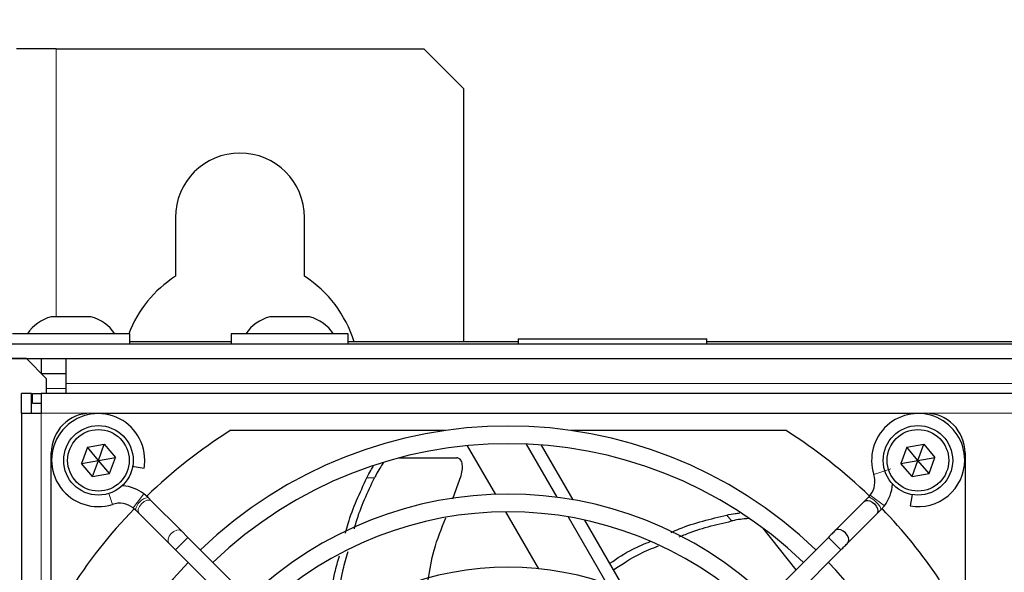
# Model space of a CAD drawing. Header units: millimetres. Extents: x 5 to 418, y 2 to 292.
# Tile 43 of 53: x 56 to 81, y 239 to 253. Entities that reach past the tile are written whole.
import ezdxf

# ---------------------------------------------------------------- set-up
doc = ezdxf.new("R2010")
doc.units = ezdxf.units.MM
doc.layers.add('SLD-0', color=7, linetype='Continuous')
doc.styles.add('SLDTEXTSTYLE1', font='TXT', dxfattribs={"width": 0.605})
doc.dimstyles.new('SLDDIMSTYLE0', dxfattribs={"dimtxt": 3.081982, "dimasz": 3.5, "dimexe": 0, "dimexo": 0.0625, "dimgap": 0.770496, "dimtad": 1, "dimdec": 1, "dimlfac": 4, "dimrnd": 1e-09, "dimzin": 12, "dimdsep": 46, "dimtxsty": 'SLDTEXTSTYLE1', "dimsah": 1, "dimcen": 0.09, "dimadec": 0, "dimazin": 3, "dimtfac": 1, "dimtofl": 0, "dimtmove": 0, "dimatfit": 3, "dimfxl": 1, "dimfrac": 2, "dimtolj": 1, "dimtzin": 12, "dimarcsym": 0})

# ---------------------------------------------------------------- blocks, each defined once
blk = doc.blocks.new('_D')
at = {"layer": 'SLD-0'}
for p, q in [((54.142, 241.215), (54.142, 270.265)), ((137.992, 241.215), (137.992, 270.265)), ((54.142, 269.265), (137.992, 269.265))]:
    blk.add_line(p, q, dxfattribs=at)
for points in [[(54.142, 269.265), (57.642, 268.805), (57.642, 269.725)], [(137.992, 269.265), (134.492, 269.725), (134.492, 268.805)]]:
    blk.add_solid(points, dxfattribs=at)
at = {"layer": 'SLD-0', "insert": (90.775, 273.358), "char_height": 3.175, "attachment_point": 1, "style": 'SLDTEXTSTYLE1'}
blk.add_mtext('335,4', dxfattribs=at)

msp = doc.modelspace()

# ---------------------------------------------------------------- linework, layer by layer
at = {"color": 7, "linetype": 'Continuous', "lineweight": 25}
for p, q in [((57.0668, 252.0151), (56.0668, 252.0151)), ((57.0668, 252.0151), (66.3168, 252.0151)), ((67.3168, 251.0151), (66.3168, 252.0151)), ((67.3168, 251.0151), (67.3168, 244.6401)), ((60.0668, 247.7651), (60.0668, 246.2868)), ((63.3168, 246.2868), (63.3168, 247.7651)), ((57.9418, 245.2651), (56.9418, 245.2651)), ((63.4418, 245.2651), (62.4418, 245.2651)), ((58.9168, 244.8401), (55.9668, 244.8401)), ((58.9168, 244.5901), (58.9168, 244.8401)), ((61.4668, 244.8401), (61.4668, 244.5901)), ((64.4168, 244.8401), (61.4668, 244.8401)), ((64.4168, 244.5901), (64.4168, 244.8401)), ((55.8168, 244.5901), (136.3168, 244.5901)), ((61.4668, 244.6401), (58.9168, 244.6401)), ((68.6918, 244.6401), (64.4168, 244.6401)), ((68.6918, 244.7151), (68.6918, 244.5901)), ((68.6918, 244.7151), (73.4418, 244.7151)), ((73.4418, 244.5901), (73.4418, 244.7151)), ((85.2168, 244.6401), (73.4418, 244.6401)), ((56.3168, 244.2151), (55.6918, 244.2151)), ((55.8168, 244.2151), (136.3168, 244.2151)), ((56.8168, 243.7151), (56.3168, 244.2151)), ((56.6918, 244.2151), (56.6918, 243.8401)), ((57.3168, 243.5901), (57.3168, 244.2151)), ((56.6918, 243.8401), (57.3168, 243.8401)), ((56.8168, 243.7151), (56.8168, 243.3401)), ((57.3168, 243.3401), (57.3168, 243.5901)), ((56.4418, 243.3401), (56.1918, 243.3401)), ((56.1918, 242.8401), (56.1918, 243.3401)), ((56.4418, 242.8401), (56.4418, 243.3401)), ((56.4668, 243.3401), (56.6918, 243.3401)), ((56.4668, 243.0901), (56.4668, 243.3401)), ((56.6918, 243.3401), (56.6918, 242.8401)), ((104.6918, 243.3401), (56.6918, 243.3401)), ((56.4668, 243.0901), (56.6918, 243.0901)), ((56.1918, 242.8401), (56.1918, 219.8401)), ((56.1918, 242.8401), (56.6918, 242.8401)), ((57.9418, 242.8401), (78.9418, 242.8401)), ((66.8531, 242.4026), (61.4487, 242.4026)), ((75.4349, 242.4026), (70.0305, 242.4026)), ((57.8506, 241.9839), (57.7029, 241.5769)), ((57.8506, 241.9839), (58.2769, 242.0596)), ((58.1293, 241.6526), (57.8506, 241.9839)), ((58.1293, 241.6526), (58.2769, 242.0596)), ((58.2769, 242.0596), (58.5556, 241.7282)), ((67.4128, 242.0221), (68.1207, 240.7961)), ((68.8934, 242.0621), (69.6671, 240.7219)), ((70.0788, 240.6589), (69.2822, 242.0386)), ((78.4756, 241.9839), (78.3279, 241.5769)), ((78.4756, 241.9839), (78.9019, 242.0596)), ((78.7543, 241.6526), (78.4756, 241.9839)), ((78.7543, 241.6526), (78.9019, 242.0596)), ((78.9019, 242.0596), (79.1806, 241.7282)), ((56.9418, 223.5401), (56.9418, 241.8401)), ((57.7029, 241.5769), (58.1293, 241.6526)), ((57.9817, 241.2455), (58.1293, 241.6526)), ((58.1293, 241.6526), (58.5556, 241.7282)), ((58.408, 241.3212), (58.1293, 241.6526)), ((58.408, 241.3212), (58.5556, 241.7282)), ((65.6968, 241.7146), (67.1462, 241.7146)), ((78.3279, 241.5769), (78.7543, 241.6526)), ((78.6067, 241.2455), (78.7543, 241.6526)), ((78.7543, 241.6526), (79.1806, 241.7282)), ((79.033, 241.3212), (78.7543, 241.6526)), ((79.033, 241.3212), (79.1806, 241.7282)), ((79.9418, 241.8401), (79.9418, 220.8401)), ((57.9817, 241.2455), (57.7029, 241.5769)), ((58.9788, 241.5079), (59.2768, 241.4554)), ((78.6067, 241.2455), (78.3279, 241.5769)), ((57.9817, 241.2455), (58.408, 241.3212)), ((78.6067, 241.2455), (79.033, 241.3212)), ((67.048, 240.6873), (67.1923, 241.0852)), ((59.276, 240.8075), (59.2757, 240.8071)), ((59.3774, 240.7188), (59.276, 240.8075)), ((59.3775, 240.7186), (59.376, 240.72)), ((59.4679, 240.6283), (59.3775, 240.7186)), ((60.2185, 239.8776), (59.4679, 240.6283)), ((77.556, 240.7757), (77.5061, 240.7186)), ((78.6073, 240.79), (78.5571, 240.505)), ((59.0061, 240.4543), (59.0634, 240.4042)), ((59.0632, 240.4043), (59.1536, 240.314)), ((77.4054, 240.6179), (76.6754, 239.888)), ((77.8204, 240.4043), (77.9092, 240.5059)), ((77.9092, 240.5059), (77.9091, 240.5059)), ((59.1536, 240.314), (59.9042, 239.5633)), ((68.3743, 240.3568), (69.2027, 238.922)), ((69.9512, 240.2298), (70.9243, 238.5443)), ((71.4061, 238.3598), (70.374, 240.1476)), ((76.9897, 239.5737), (77.7197, 240.3036)), ((74.8414, 239.9546), (75.6846, 238.8972)), ((60.3832, 239.7129), (60.2185, 239.8776)), ((67.4764, 232.6197), (60.3832, 239.7129)), ((76.5003, 239.7129), (69.4072, 232.6197)), ((59.9042, 239.5633), (60.0689, 239.3986)), ((60.0689, 239.3986), (67.1621, 232.3054)), ((69.7215, 232.3054), (76.8147, 239.3986))]:
    msp.add_line(p, q, dxfattribs=at)
at = {"color": 7, "linetype": 'Continuous', "lineweight": 18}
for p, q in [((57.0668, 245.2651), (57.0668, 252.0151)), ((57.3168, 243.4651), (56.8168, 243.4651)), ((134.8168, 243.5901), (57.3168, 243.5901)), ((56.6918, 242.8401), (56.6918, 219.8401)), ((57.9418, 242.8401), (56.6918, 242.8401)), ((82.4418, 242.8401), (78.9418, 242.8401)), ((78.0686, 241.4352), (77.6457, 241.2985)), ((65.0794, 241.2146), (64.8879, 241.2146)), ((58.3946, 240.8187), (58.4833, 240.544)), ((59.2757, 240.8071), (59.0061, 240.4543)), ((77.9091, 240.5059), (77.556, 240.7757)), ((74.0656, 240.1255), (73.9462, 240.2752)), ((60.3832, 239.7129), (60.0689, 239.3986)), ((76.5003, 239.7129), (76.8147, 239.3986))]:
    msp.add_line(p, q, dxfattribs=at)
at = {"color": 7, "linetype": 'Continuous', "lineweight": 18, "flags": 128}
for points in [[(59.4679, 240.6283), (59.4646, 240.6314), (59.4155, 240.6524), (59.3505, 240.6458), (59.2794, 240.6126), (59.2131, 240.5579), (59.1616, 240.4899), (59.1329, 240.4191), (59.1312, 240.3563), (59.1536, 240.314)], [(77.8204, 240.4043), (77.8243, 240.4322), (77.8038, 240.4798), (77.7618, 240.5398), (77.7049, 240.6031), (77.6415, 240.6601), (77.5815, 240.7021), (77.534, 240.7226), (77.5061, 240.7187)], [(60.2185, 239.8776), (60.2152, 239.8808), (60.1661, 239.9017), (60.1011, 239.8951), (60.03, 239.862), (59.9637, 239.8072), (59.9123, 239.7393), (59.8835, 239.6685), (59.8818, 239.6056), (59.9042, 239.5633)]]:
    msp.add_lwpolyline(points, dxfattribs=at)
at = {"color": 7, "linetype": 'Continuous', "lineweight": 25, "flags": 128}
for points in [[(77.4054, 240.6179), (77.4383, 240.6383), (77.4939, 240.6436), (77.5443, 240.6312), (77.6015, 240.6018), (77.6577, 240.5559), (77.7035, 240.4998), (77.7329, 240.4426), (77.7453, 240.3921), (77.74, 240.3366), (77.7197, 240.3036), (77.7197, 240.3036)], [(76.9897, 239.5737), (77.0101, 239.6066), (77.0154, 239.6622), (77.003, 239.7127), (76.9735, 239.7699), (76.9277, 239.826), (76.8716, 239.8718), (76.8144, 239.9013), (76.7639, 239.9137), (76.7083, 239.9083), (76.6754, 239.888), (76.6754, 239.888)]]:
    msp.add_lwpolyline(points, dxfattribs=at)
at = {"color": 7, "linetype": 'Continuous', "lineweight": 25}
for centre, radius in [((58.1293, 241.6526), 0.875), ((58.1293, 241.6526), 0.775), ((78.7543, 241.6526), 0.875), ((78.7543, 241.6526), 0.775)]:
    msp.add_circle(centre, radius, dxfattribs=at)
for centre, radius, start, end in [((61.6918, 247.7651), 1.625, 0, 180), ((61.6918, 243.7651), 3, 122.79717, 159.00212), ((61.6918, 243.7651), 3, 16.95776, 57.20283), ((57.1793, 244.2937), 1, 103.74131, 146.88111), ((57.7042, 244.2937), 1, 33.11889, 76.25869), ((62.6793, 244.2937), 1, 103.74131, 146.88111), ((63.2042, 244.2937), 1, 33.11889, 76.25869), ((57.9418, 241.8401), 1, 90, 180), ((58.123, 241.6588), 1.1716, 0, 287.91104), ((78.7605, 241.6588), 1.1716, 0, 197.91104), ((78.9418, 241.8401), 1, 0, 90), ((68.4418, 231.3401), 13.0875, 122.29889, 134.03176), ((68.4418, 231.3401), 11.176, 46.13948, 133.86052), ((68.4418, 231.3401), 13.0875, 45.98193, 57.70111), ((68.4418, 231.3401), 10.7315, 46.18668, 133.81332), ((58.123, 241.6588), 1.1716, 350, 0), ((78.7605, 241.6588), 1.1716, 260, 0), ((77.1019, 241.1227), 0.5715, 322.6142, 17.91104), ((58.6591, 240.0002), 1.016, 52.6142, 85.09978), ((77.1019, 241.1227), 1.016, 322.6142, 356.14475), ((68.4418, 231.3401), 9.4615, 46.346, 133.654), ((68.4418, 231.3401), 13.0875, 135.97749, 147.70111), ((58.6591, 240.0002), 0.5715, 52.6142, 107.91104), ((68.4418, 231.3401), 13.0875, 33.92737, 44.03788), ((68.4418, 231.3401), 9.017, 46.41236, 133.58764), ((68.4418, 231.3401), 11.176, 136.13948, 223.86052), ((68.4418, 231.3401), 7.62, 46.67136, 133.32864), ((68.4418, 231.3401), 11.176, 0, 43.86052)]:
    msp.add_arc(centre, radius, start, end, dxfattribs=at)
at = {"color": 7, "linetype": 'Continuous', "lineweight": 18}
msp.add_arc((59.4477, 240.3362), 0.3904, 100.57886, 169.94787, dxfattribs=at)
at = {"color": 7, "linetype": 'Continuous', "lineweight": 25}
for points, knots in [([(67.1923, 241.0852), (67.2168, 241.1452), (67.2658, 241.2651), (67.2953, 241.4419), (67.2871, 241.5892), (67.2403, 241.6842), (67.1849, 241.7131), (67.1517, 241.7143), (67.1462, 241.7146)], [0, 0, 0, 0, 0.2017149, 0.4033333, 0.6062759, 0.8012788, 0.9668537, 1, 1, 1, 1]), ([(64.8879, 241.2146), (64.9203, 241.2787), (64.9751, 241.3872), (65.0311, 241.4732), (65.054, 241.5084)], [0, 0, 0, 0, 0.591156, 1, 1, 1, 1]), ([(65.3039, 241.5937), (65.2809, 241.5619), (65.2273, 241.4876), (65.1477, 241.3508), (65.0981, 241.2519), (65.0794, 241.2146)], [0, 0, 0, 0, 0.3179553, 0.7427154, 1, 1, 1, 1]), ([(64.3497, 239.8223), (64.3703, 239.9018), (64.4951, 240.3844), (64.7092, 240.8367), (64.8879, 241.2146)], [0, 0, 0, 0, 0.16470881, 1, 1, 1, 1]), ([(64.5716, 239.9294), (64.5864, 239.9848), (64.7057, 240.4304), (64.905, 240.8485), (65.0794, 241.2146)], [0, 0, 0, 0, 0.124511, 1, 1, 1, 1]), ([(77.5061, 240.7186), (77.4884, 240.701), (77.4522, 240.6648), (77.4212, 240.6338), (77.4054, 240.6179)], [0, 0, 0, 0, 0.487972, 1, 1, 1, 1]), ([(77.7197, 240.3036), (77.7355, 240.3195), (77.7665, 240.3505), (77.8027, 240.3867), (77.8204, 240.4043)], [0, 0, 0, 0, 0.51202803, 1, 1, 1, 1]), ([(66.4283, 238.645), (66.4699, 238.8968), (66.5587, 239.434), (66.7644, 239.9383), (66.8736, 240.2063)], [0, 0, 0, 0, 0.4687453, 1, 1, 1, 1]), ([(72.5447, 239.8377), (72.6122, 239.8678), (73.0599, 240.0674), (73.5392, 240.1798), (73.9462, 240.2752)], [0, 0, 0, 0, 0.1507674, 1, 1, 1, 1]), ([(73.9462, 240.2752), (74.0166, 240.2899), (74.1328, 240.3143), (74.2326, 240.3239), (74.272, 240.3277)], [0, 0, 0, 0, 0.6056551, 1, 1, 1, 1]), ([(74.5094, 240.1868), (74.4679, 240.1849), (74.3741, 240.1805), (74.2147, 240.1571), (74.1064, 240.1342), (74.0656, 240.1255)], [0, 0, 0, 0, 0.3309503, 0.7476174, 1, 1, 1, 1]), ([(72.7484, 239.7231), (72.7996, 239.7454), (73.221, 239.9292), (73.6706, 240.0337), (74.0656, 240.1255)], [0, 0, 0, 0, 0.1215584, 1, 1, 1, 1]), ([(76.6754, 239.888), (76.6484, 239.861), (76.5952, 239.8078), (76.5317, 239.7442), (76.5003, 239.7129)], [0, 0, 0, 0, 0.5072627, 1, 1, 1, 1]), ([(71.002, 239.0598), (71.189, 239.1875), (71.5094, 239.4063), (71.8693, 239.5498), (72.0191, 239.6095)], [0, 0, 0, 0, 0.5836066, 1, 1, 1, 1]), ([(71.0965, 238.8962), (71.3137, 239.0416), (71.6699, 239.2799), (72.0678, 239.4371), (72.223, 239.4985)], [0, 0, 0, 0, 0.60996472, 1, 1, 1, 1]), ([(76.8147, 239.3986), (76.846, 239.4299), (76.9095, 239.4935), (76.9627, 239.5467), (76.9897, 239.5737)], [0, 0, 0, 0, 0.4927373, 1, 1, 1, 1]), ([(63.916, 237.4171), (63.945, 237.8921), (63.9827, 238.5117), (64.1539, 239.1056), (64.1938, 239.2443)], [0, 0, 0, 0, 0.7664871, 1, 1, 1, 1]), ([(64.1209, 237.5898), (64.154, 238.0316), (64.1991, 238.6327), (64.3697, 239.2087), (64.4149, 239.3613)], [0, 0, 0, 0, 0.7349403, 1, 1, 1, 1])]:
    msp.add_open_spline(points, degree=3, knots=knots, dxfattribs=at)

# ---------------------------------------------------------------- dimensions: what is measured, and where the dimension line sits
at = {"layer": 'SLD-0'}
dim = msp.add_linear_dim(base=(137.9918, 269.2651), p1=(54.1418, 241.2151), p2=(137.9918, 241.2151), dimstyle='SLDDIMSTYLE0', dxfattribs=at)
dim.commit()
dim.dimension.update_dxf_attribs({"geometry": '_D', "text_midpoint": (96.0668, 269.2651), "dimtype": 160})

doc.saveas('drawing.dxf')
